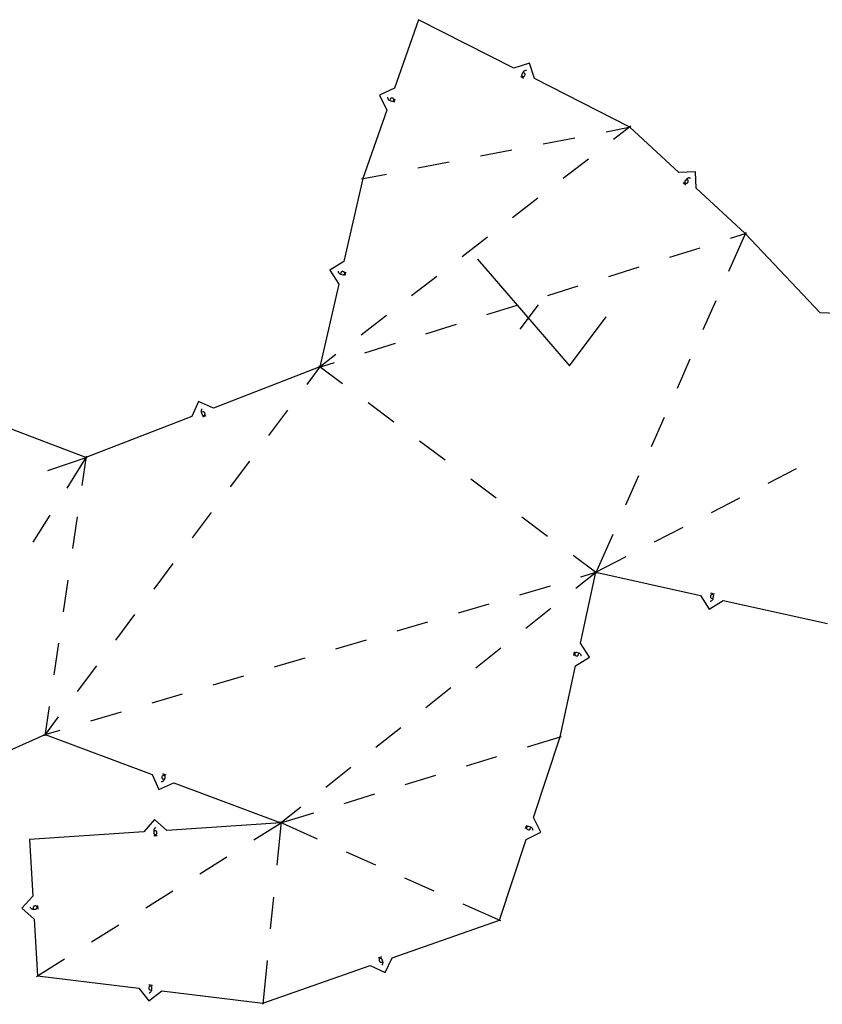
# Model space of a CAD drawing. Extents: x 0 to 600, y 0 to 900.
# Tile 8 of 22: x 251 to 361, y 329 to 463. Entities that reach past the tile are written whole.
import ezdxf

# ---------------------------------------------------------------- set-up
doc = ezdxf.new("R2010")
doc.units = 0

msp = doc.modelspace()

# ---------------------------------------------------------------- linework, layer by layer
at = {"layer": 'annotation', "color": 1}
for p, q in [((319.44655, 455.665181), (319.871036, 455.449251)), ((319.598479, 455.876179), (319.597488, 455.839674)), ((319.597488, 455.839674), (319.602708, 455.803859)), ((319.605945, 455.912567), (319.598479, 455.876179)), ((319.602708, 455.803859), (319.613872, 455.769542)), ((319.620153, 455.948029), (319.605945, 455.912567)), ((319.613872, 455.769542), (319.630716, 455.737529)), ((319.763691, 456.230203), (319.620153, 455.948029)), ((319.620153, 455.948029), (319.620153, 455.948029)), ((319.630716, 455.737529), (319.652974, 455.708628)), ((319.652974, 455.708628), (319.68038, 455.683646)), ((319.68038, 455.683646), (319.712669, 455.663392)), ((319.712669, 455.663392), (319.712669, 455.663392)), ((319.712669, 455.663392), (319.748123, 455.649186)), ((319.748123, 455.649186), (319.78449, 455.641727)), ((319.797056, 456.285463), (319.763691, 456.230203)), ((319.952215, 456.134303), (319.763691, 456.230203)), ((319.78449, 455.641727), (319.820966, 455.640751)), ((319.837286, 456.3344), (319.797056, 456.285463)), ((319.820966, 455.640751), (319.85675, 455.645993)), ((319.883525, 456.376588), (319.837286, 456.3344)), ((319.85675, 455.645993), (319.891039, 455.657189)), ((319.934918, 456.411603), (319.883525, 456.376588)), ((319.891039, 455.657189), (319.923032, 455.674075)), ((319.923032, 455.674075), (319.951924, 455.696386)), ((319.990606, 456.43902), (319.934918, 456.411603)), ((319.951924, 455.696386), (319.976915, 455.723859)), ((319.984583, 456.11403), (319.952215, 456.134303)), ((319.976915, 455.723859), (319.997201, 455.756229)), ((320.012048, 456.089073), (319.984583, 456.11403)), ((320.049734, 456.458414), (319.990606, 456.43902)), ((319.997201, 455.756229), (320.044975, 455.850145)), ((320.034349, 456.06023), (320.012048, 456.089073)), ((320.051223, 456.028297), (320.034349, 456.06023)), ((320.044975, 455.850145), (320.059183, 455.885587)), ((320.044975, 455.850145), (320.044975, 455.850145)), ((320.111445, 456.46936), (320.049734, 456.458414)), ((320.062406, 455.99407), (320.051223, 456.028297)), ((320.059183, 455.885587), (320.066649, 455.921919)), ((320.067636, 455.958345), (320.062406, 455.99407)), ((320.066649, 455.921919), (320.067636, 455.958345)), ((320.174883, 456.471434), (320.111445, 456.46936)), ((320.239191, 456.46421), (320.174883, 456.471434)), ((320.239191, 456.46421), (320.239191, 456.46421)), ((301.270808, 452.822779), (301.270808, 452.822779)), ((301.270808, 452.822779), (301.272265, 452.758083)), ((301.272265, 452.758083), (301.282818, 452.695495)), ((301.282818, 452.695495), (301.301933, 452.635806)), ((301.301933, 452.635806), (301.329073, 452.579809)), ((301.65194, 452.617376), (301.636185, 452.582585)), ((301.672992, 452.647938), (301.65194, 452.617376)), ((301.698588, 452.673902), (301.672992, 452.647938)), ((301.727973, 452.694901), (301.698588, 452.673902)), ((301.760393, 452.710568), (301.727973, 452.694901)), ((301.795095, 452.720537), (301.760393, 452.710568)), ((301.831326, 452.724439), (301.795095, 452.720537)), ((301.868331, 452.721907), (301.831326, 452.724439)), ((301.905356, 452.712575), (301.868331, 452.721907)), ((302.004825, 452.677813), (301.905356, 452.712575)), ((301.905356, 452.712575), (301.905356, 452.712575)), ((302.039621, 452.662045), (302.004825, 452.677813)), ((302.070194, 452.64096), (302.039621, 452.662045)), ((302.096175, 452.615317), (302.070194, 452.64096)), ((302.117194, 452.585875), (302.096175, 452.615317)), ((302.168818, 452.144321), (302.325938, 452.593907)), ((301.329073, 452.579809), (301.363702, 452.528296)), ((301.363702, 452.528296), (301.405286, 452.482058)), ((301.405286, 452.482058), (301.453288, 452.441886)), ((301.453288, 452.441886), (301.507173, 452.408574)), ((301.507173, 452.408574), (301.566405, 452.382913)), ((301.636185, 452.582585), (301.566405, 452.382913)), ((301.566405, 452.382913), (301.865264, 452.278469)), ((301.865264, 452.278469), (301.865264, 452.278469)), ((301.865264, 452.278469), (301.90231, 452.26914)), ((301.90231, 452.26914), (301.939369, 452.266615)), ((301.939369, 452.266615), (301.975678, 452.270524)), ((301.975678, 452.270524), (302.010471, 452.280494)), ((302.010471, 452.280494), (302.042984, 452.296155)), ((302.042984, 452.296155), (302.072452, 452.317136)), ((302.072452, 452.317136), (302.098111, 452.343065)), ((302.098111, 452.343065), (302.119196, 452.37357)), ((302.132883, 452.553395), (302.117194, 452.585875)), ((302.119196, 452.37357), (302.134942, 452.408281)), ((302.142871, 452.518635), (302.132883, 452.553395)), ((302.134942, 452.408281), (302.14427, 452.445319)), ((302.134942, 452.408281), (302.134942, 452.408281)), ((302.14679, 452.482357), (302.142871, 452.518635)), ((302.14427, 452.445319), (302.14679, 452.482357)), ((341.694195, 441.180918), (342.044344, 440.858102)), ((341.886747, 441.308016), (341.882073, 441.272125)), ((341.882073, 441.272125), (341.883526, 441.236067)), ((341.883526, 441.236067), (341.891072, 441.200688)), ((341.897586, 441.342888), (341.886747, 441.308016)), ((341.891072, 441.200688), (341.904671, 441.16684)), ((341.914627, 441.375894), (341.897586, 441.342888)), ((341.904671, 441.16684), (341.924288, 441.13537)), ((341.937908, 441.406184), (341.914627, 441.375894)), ((341.924288, 441.13537), (341.949885, 441.107128)), ((342.152497, 441.638943), (341.937908, 441.406184)), ((341.937908, 441.406184), (341.937908, 441.406184)), ((341.949885, 441.107128), (341.949885, 441.107128)), ((341.949885, 441.107128), (341.980168, 441.083852)), ((341.980168, 441.083852), (342.013155, 441.066824)), ((342.013155, 441.066824), (342.048005, 441.056006)), ((342.048005, 441.056006), (342.083871, 441.051362)), ((342.083871, 441.051362), (342.119911, 441.052854)), ((342.119911, 441.052854), (342.15528, 441.060445)), ((342.19958, 441.683103), (342.152497, 441.638943)), ((342.308006, 441.495573), (342.152497, 441.638943)), ((342.15528, 441.060445), (342.189136, 441.074098)), ((342.189136, 441.074098), (342.220632, 441.093777)), ((342.251559, 441.719316), (342.19958, 441.683103)), ((342.220632, 441.093777), (342.248927, 441.119444)), ((342.248927, 441.119444), (342.320349, 441.196913)), ((342.307496, 441.747406), (342.251559, 441.719316)), ((342.36645, 441.767195), (342.307496, 441.747406)), ((342.333674, 441.467292), (342.308006, 441.495573)), ((342.320349, 441.196913), (342.343624, 441.227182)), ((342.320349, 441.196913), (342.320349, 441.196913)), ((342.353355, 441.43583), (342.333674, 441.467292)), ((342.343624, 441.227182), (342.360649, 441.260135)), ((342.367012, 441.402026), (342.353355, 441.43583)), ((342.360649, 441.260135), (342.371464, 441.294933)), ((342.427482, 441.778507), (342.36645, 441.767195)), ((342.374608, 441.366716), (342.367012, 441.402026)), ((342.371464, 441.294933), (342.376104, 441.33074)), ((342.376104, 441.33074), (342.374608, 441.366716)), ((342.489652, 441.781164), (342.427482, 441.778507)), ((342.552022, 441.77499), (342.489652, 441.781164)), ((342.613651, 441.759807), (342.552022, 441.77499)), ((342.6736, 441.735438), (342.613651, 441.759807)), ((342.6736, 441.735438), (342.6736, 441.735438)), ((313.546853, 430.684139), (326.124644, 416.064493)), ((294.503119, 429.018997), (294.503119, 429.018997)), ((294.503119, 429.018997), (294.511777, 428.954866)), ((294.511777, 428.954866), (294.52924, 428.893844)), ((294.52924, 428.893844), (294.554888, 428.836658)), ((294.554888, 428.836658), (294.5881, 428.784035)), ((294.5881, 428.784035), (294.628256, 428.736702)), ((294.628256, 428.736702), (294.674734, 428.695386)), ((294.674734, 428.695386), (294.726914, 428.660815)), ((294.726914, 428.660815), (294.784176, 428.633717)), ((294.784176, 428.633717), (294.845899, 428.614817)), ((294.89299, 428.821022), (294.845899, 428.614817)), ((294.845899, 428.614817), (295.154537, 428.544332)), ((294.904769, 428.857353), (294.89299, 428.821022)), ((294.922284, 428.89007), (294.904769, 428.857353)), ((294.944826, 428.918725), (294.922284, 428.89007)), ((294.971687, 428.942868), (294.944826, 428.918725)), ((295.00216, 428.962051), (294.971687, 428.942868)), ((295.035535, 428.975825), (295.00216, 428.962051)), ((295.071105, 428.983741), (295.035535, 428.975825)), ((295.108161, 428.98535), (295.071105, 428.983741)), ((295.145996, 428.980202), (295.108161, 428.98535)), ((295.24872, 428.956743), (295.145996, 428.980202)), ((295.145996, 428.980202), (295.145996, 428.980202)), ((295.154537, 428.544332), (295.154537, 428.544332)), ((295.154537, 428.544332), (295.192391, 428.53919)), ((295.192391, 428.53919), (295.229501, 428.540812)), ((295.229501, 428.540812), (295.265148, 428.548743)), ((295.285056, 428.944952), (295.24872, 428.956743)), ((295.265148, 428.548743), (295.298613, 428.562529)), ((295.317789, 428.927406), (295.285056, 428.944952)), ((295.298613, 428.562529), (295.329178, 428.581716)), ((295.346466, 428.904818), (295.317789, 428.927406)), ((295.329178, 428.581716), (295.356124, 428.605851)), ((295.370635, 428.877902), (295.346466, 428.904818)), ((295.356124, 428.605851), (295.378733, 428.634478)), ((295.389846, 428.847373), (295.370635, 428.877902)), ((295.378733, 428.634478), (295.396287, 428.667143)), ((295.403646, 428.813943), (295.389846, 428.847373)), ((295.396287, 428.667143), (295.408066, 428.703393)), ((295.411584, 428.778327), (295.403646, 428.813943)), ((295.408066, 428.703393), (295.413208, 428.741239)), ((295.408066, 428.703393), (295.408066, 428.703393)), ((295.413208, 428.741239), (295.411584, 428.778327)), ((295.471151, 428.444853), (295.577183, 428.90915)), ((319.408173, 421.08169), (321.912885, 424.434723)), ((326.124644, 416.064493), (331.134775, 422.771507)), ((275.776322, 409.956096), (275.768086, 409.894457)), ((275.768086, 409.894457), (275.76863, 409.831866)), ((275.76863, 409.831866), (275.778211, 409.769245)), ((275.793084, 410.015862), (275.776322, 409.956096)), ((275.778211, 409.769245), (275.797082, 409.707513)), ((275.818115, 410.072833), (275.793084, 410.015862)), ((275.994336, 409.783863), (275.797082, 409.707513)), ((275.797082, 409.707513), (275.911359, 409.412274)), ((275.85116, 410.126087), (275.818115, 410.072833)), ((275.891964, 410.174705), (275.85116, 410.126087)), ((275.940272, 410.217765), (275.891964, 410.174705)), ((275.940272, 410.217765), (275.940272, 410.217765)), ((276.031038, 409.794428), (275.994336, 409.783863)), ((276.067954, 409.798219), (276.031038, 409.794428)), ((276.104317, 409.795569), (276.067954, 409.798219)), ((276.139357, 409.786815), (276.104317, 409.795569)), ((276.172306, 409.772293), (276.139357, 409.786815)), ((276.202397, 409.752339), (276.172306, 409.772293)), ((276.22886, 409.727288), (276.202397, 409.752339)), ((276.250927, 409.697475), (276.22886, 409.727288)), ((276.267831, 409.663237), (276.250927, 409.697475)), ((276.305866, 409.564973), (276.267831, 409.663237)), ((276.267831, 409.663237), (276.267831, 409.663237)), ((276.316425, 409.528259), (276.305866, 409.564973)), ((276.320197, 409.491313), (276.316425, 409.528259)), ((276.317522, 409.454906), (276.320197, 409.491313)), ((275.911359, 409.412274), (275.911359, 409.412274)), ((275.911359, 409.412274), (275.928278, 409.378022)), ((275.928278, 409.378022), (275.950386, 409.348173)), ((275.950386, 409.348173), (275.976905, 409.323066)), ((275.976905, 409.323066), (276.007056, 409.303044)), ((276.006066, 409.0942), (276.450207, 409.26611)), ((276.007056, 409.303044), (276.040061, 409.288448)), ((276.040061, 409.288448), (276.07514, 409.279619)), ((276.07514, 409.279619), (276.111517, 409.276898)), ((276.111517, 409.276898), (276.148413, 409.280627)), ((276.148413, 409.280627), (276.185048, 409.291147)), ((276.185048, 409.291147), (276.219292, 409.308062)), ((276.185048, 409.291147), (276.185048, 409.291147)), ((276.219292, 409.308062), (276.249122, 409.33016)), ((276.249122, 409.33016), (276.274199, 409.356667)), ((276.274199, 409.356667), (276.294184, 409.386809)), ((276.294184, 409.386809), (276.308738, 409.419814)), ((276.308738, 409.419814), (276.317522, 409.454906)), ((345.375424, 383.895159), (345.439492, 383.904269)), ((345.375424, 383.895159), (345.375424, 383.895159)), ((345.409687, 384.538293), (345.404806, 384.500423)), ((345.404806, 384.500423), (345.406676, 384.463379)), ((345.406676, 384.463379), (345.414842, 384.427866)), ((345.432422, 384.64118), (345.409687, 384.538293)), ((345.409687, 384.538293), (345.409687, 384.538293)), ((345.414842, 384.427866), (345.428851, 384.394589)), ((345.428851, 384.394589), (345.448248, 384.364253)), ((345.443956, 384.677599), (345.432422, 384.64118)), ((345.439492, 383.904269), (345.500389, 383.922162)), ((345.461272, 384.710454), (345.443956, 384.677599)), ((345.448248, 384.364253), (345.47258, 384.337562)), ((345.483657, 384.73929), (345.461272, 384.710454)), ((345.47258, 384.337562), (345.501393, 384.315222)), ((345.942731, 384.867213), (345.477699, 384.969971)), ((345.510401, 384.763648), (345.483657, 384.73929)), ((345.500389, 383.922162), (345.557393, 383.948212)), ((345.501393, 384.315222), (345.534233, 384.297939)), ((345.540795, 384.783074), (345.510401, 384.763648)), ((345.534233, 384.297939), (345.570646, 384.286416)), ((345.574126, 384.797109), (345.540795, 384.783074)), ((345.557393, 383.948212), (345.609781, 383.981794)), ((345.570646, 384.286416), (345.777178, 384.240779)), ((345.609685, 384.805298), (345.574126, 384.797109)), ((345.646761, 384.807183), (345.609685, 384.805298)), ((345.609781, 383.981794), (345.65683, 384.022282)), ((345.684642, 384.802308), (345.646761, 384.807183)), ((345.65683, 384.022282), (345.697817, 384.06905)), ((345.720974, 384.790784), (345.684642, 384.802308)), ((345.684642, 384.802308), (345.684642, 384.802308)), ((345.697817, 384.06905), (345.732019, 384.121473)), ((345.753763, 384.773461), (345.720974, 384.790784)), ((345.732019, 384.121473), (345.758714, 384.178924)), ((345.782548, 384.751055), (345.753763, 384.773461)), ((345.758714, 384.178924), (345.777178, 384.240779)), ((345.777178, 384.240779), (345.845486, 384.549906)), ((345.806872, 384.724279), (345.782548, 384.751055)), ((345.826274, 384.69385), (345.806872, 384.724279)), ((345.840296, 384.660483), (345.826274, 384.69385)), ((345.848478, 384.624894), (345.840296, 384.660483)), ((345.845486, 384.549906), (345.850361, 384.587796)), ((345.845486, 384.549906), (345.845486, 384.549906)), ((345.850361, 384.587796), (345.848478, 384.624894)), ((326.78475, 376.940015), (326.683768, 376.474594)), ((326.85064, 376.682176), (326.845909, 376.644276)), ((326.845909, 376.644276), (326.847936, 376.607207)), ((326.847936, 376.607207), (326.85626, 376.57168)), ((326.862025, 376.718551), (326.85064, 376.682176)), ((326.85064, 376.682176), (326.85064, 376.682176)), ((326.85626, 376.57168), (326.870423, 376.538403)), ((326.879222, 376.751406), (326.862025, 376.718551)), ((326.870423, 376.538403), (326.889964, 376.508084)), ((326.901519, 376.780277), (326.879222, 376.751406)), ((326.889964, 376.508084), (326.914425, 376.481432)), ((326.928201, 376.804702), (326.901519, 376.780277)), ((326.914425, 376.481432), (326.943346, 376.459157)), ((326.958556, 376.82422), (326.928201, 376.804702)), ((326.943346, 376.459157), (326.976267, 376.441968)), ((326.991869, 376.838369), (326.958556, 376.82422)), ((326.976267, 376.441968), (327.01273, 376.430572)), ((327.027428, 376.846687), (326.991869, 376.838369)), ((327.01273, 376.430572), (327.115702, 376.40823)), ((327.064518, 376.848712), (327.027428, 376.846687)), ((327.102426, 376.843981), (327.064518, 376.848712)), ((327.411812, 376.776855), (327.102426, 376.843981)), ((327.102426, 376.843981), (327.102426, 376.843981)), ((327.115702, 376.40823), (327.115702, 376.40823)), ((327.115702, 376.40823), (327.153591, 376.403494)), ((327.153591, 376.403494), (327.190627, 376.405505)), ((327.190627, 376.405505), (327.226109, 376.413807)), ((327.226109, 376.413807), (327.259333, 376.427943)), ((327.259333, 376.427943), (327.289595, 376.447456)), ((327.289595, 376.447456), (327.316192, 376.47189)), ((327.316192, 376.47189), (327.338422, 376.500788)), ((327.338422, 376.500788), (327.35558, 376.533693)), ((327.35558, 376.533693), (327.366963, 376.57015)), ((327.366963, 376.57015), (327.411812, 376.776855)), ((327.473736, 376.758626), (327.411812, 376.776855)), ((327.531289, 376.732151), (327.473736, 376.758626)), ((327.583842, 376.698149), (327.531289, 376.732151)), ((327.630766, 376.657341), (327.583842, 376.698149)), ((327.671433, 376.610448), (327.630766, 376.657341)), ((327.705215, 376.558188), (327.671433, 376.610448)), ((327.731483, 376.501284), (327.705215, 376.558188)), ((327.749608, 376.440455), (327.731483, 376.501284)), ((327.758963, 376.376423), (327.749608, 376.440455)), ((327.758963, 376.376423), (327.758963, 376.376423)), ((270.420575, 359.796144), (270.417199, 359.759207)), ((270.417199, 359.759207), (270.420273, 359.722897)), ((270.420273, 359.722897), (270.429446, 359.687976)), ((270.43075, 359.832946), (270.420575, 359.796144)), ((270.429446, 359.687976), (270.444369, 359.655206)), ((270.467774, 359.931596), (270.43075, 359.832946)), ((270.43075, 359.832946), (270.43075, 359.832946)), ((270.444369, 359.655206), (270.464692, 359.625349)), ((270.484332, 359.966023), (270.467774, 359.931596)), ((270.50611, 359.996107), (270.484332, 359.966023)), ((270.532339, 360.021495), (270.50611, 359.996107)), ((270.562253, 360.041837), (270.532339, 360.021495)), ((271.004871, 360.083366), (270.558989, 360.250709)), ((270.595083, 360.05678), (270.562253, 360.041837)), ((270.630062, 360.065972), (270.595083, 360.05678)), ((270.66642, 360.069061), (270.630062, 360.065972)), ((270.703391, 360.065697), (270.66642, 360.069061)), ((270.740206, 360.055525), (270.703391, 360.065697)), ((270.774548, 360.038991), (270.740206, 360.055525)), ((270.740206, 360.055525), (270.740206, 360.055525)), ((270.752587, 359.486557), (270.863827, 359.782954)), ((270.804565, 360.017215), (270.774548, 360.038991)), ((270.829901, 359.99097), (270.804565, 360.017215)), ((270.850203, 359.961031), (270.829901, 359.99097)), ((270.865118, 359.928169), (270.850203, 359.961031)), ((270.863827, 359.782954), (270.874, 359.819777)), ((270.863827, 359.782954), (270.863827, 359.782954)), ((270.874291, 359.893157), (270.865118, 359.928169)), ((270.874, 359.819777), (270.87737, 359.856769)), ((270.87737, 359.856769), (270.874291, 359.893157)), ((270.306086, 359.201081), (270.306086, 359.201081)), ((270.306086, 359.201081), (270.370799, 359.20106)), ((270.370799, 359.20106), (270.433612, 359.210181)), ((270.433612, 359.210181), (270.493721, 359.227928)), ((270.464692, 359.625349), (270.490065, 359.599168)), ((270.490065, 359.599168), (270.520138, 359.577424)), ((270.493721, 359.227928), (270.550323, 359.253782)), ((270.520138, 359.577424), (270.55456, 359.560878)), ((270.550323, 359.253782), (270.602614, 359.287227)), ((270.55456, 359.560878), (270.752587, 359.486557)), ((270.602614, 359.287227), (270.649789, 359.327744)), ((270.649789, 359.327744), (270.691046, 359.374817)), ((270.691046, 359.374817), (270.72558, 359.427927)), ((270.72558, 359.427927), (270.752587, 359.486557)), ((320.240588, 353.189392), (320.091301, 352.737145)), ((320.279043, 352.926061), (320.27036, 352.888867)), ((320.294185, 352.96104), (320.279043, 352.926061)), ((320.279043, 352.926061), (320.279043, 352.926061)), ((320.314736, 352.991907), (320.294185, 352.96104)), ((320.339941, 353.018278), (320.314736, 352.991907)), ((320.36904, 353.039767), (320.339941, 353.018278)), ((320.401276, 353.05599), (320.36904, 353.039767)), ((320.435891, 353.066564), (320.401276, 353.05599)), ((320.472126, 353.071102), (320.435891, 353.066564)), ((320.509224, 353.069222), (320.472126, 353.071102)), ((320.546426, 353.060537), (320.509224, 353.069222)), ((320.847054, 352.9613), (320.546426, 353.060537)), ((320.546426, 353.060537), (320.546426, 353.060537)), ((320.780752, 352.760446), (320.847054, 352.9613)), ((320.906723, 352.936671), (320.847054, 352.9613)), ((320.961178, 352.9043), (320.906723, 352.936671)), ((269.297894, 352.532258), (269.297447, 352.467708)), ((269.508505, 352.481595), (269.297447, 352.467708)), ((269.297447, 352.467708), (269.318233, 352.151807)), ((269.307473, 352.59488), (269.297894, 352.532258)), ((269.325665, 352.654771), (269.307473, 352.59488)), ((269.313519, 351.819966), (269.788742, 351.851235)), ((269.318233, 352.151807), (269.318233, 352.151807)), ((269.318233, 352.151807), (269.324139, 352.114064)), ((269.324139, 352.114064), (269.336313, 352.07897)), ((269.351952, 352.711129), (269.325665, 352.654771)), ((269.336313, 352.07897), (269.354113, 352.047084)), ((269.385815, 352.76315), (269.351952, 352.711129)), ((269.354113, 352.047084), (269.376899, 352.018963)), ((269.376899, 352.018963), (269.404031, 351.995168)), ((269.426733, 352.810032), (269.385815, 352.76315)), ((269.404031, 351.995168), (269.434867, 351.976255)), ((269.474188, 352.850972), (269.426733, 352.810032)), ((269.434867, 351.976255), (269.468767, 351.962784)), ((269.468767, 351.962784), (269.505089, 351.955312)), ((269.527661, 352.885168), (269.474188, 352.850972)), ((269.505089, 351.955312), (269.543194, 351.954398)), ((269.546687, 352.480706), (269.508505, 352.481595)), ((269.586632, 352.911816), (269.527661, 352.885168)), ((269.543194, 351.954398), (269.580929, 351.960302)), ((269.543194, 351.954398), (269.543194, 351.954398)), ((269.583048, 352.473286), (269.546687, 352.480706)), ((269.580929, 351.960302), (269.616001, 351.972471)), ((269.616956, 352.459887), (269.583048, 352.473286)), ((269.586632, 352.911816), (269.586632, 352.911816)), ((269.616001, 351.972471), (269.647856, 351.990269)), ((269.647776, 352.441058), (269.616956, 352.459887)), ((269.674878, 352.41735), (269.647776, 352.441058)), ((269.647856, 351.990269), (269.675938, 352.013059)), ((269.697626, 352.389312), (269.674878, 352.41735)), ((269.675938, 352.013059), (269.699693, 352.040203)), ((269.71539, 352.357495), (269.697626, 352.389312)), ((269.699693, 352.040203), (269.718567, 352.071064)), ((269.727536, 352.322449), (269.71539, 352.357495)), ((269.718567, 352.071064), (269.732004, 352.105006)), ((269.73343, 352.284723), (269.727536, 352.322449)), ((269.732004, 352.105006), (269.739449, 352.141391)), ((269.740349, 352.179582), (269.73343, 352.284723)), ((269.73343, 352.284723), (269.73343, 352.284723)), ((269.739449, 352.141391), (269.740349, 352.179582)), ((320.27036, 352.888867), (320.268484, 352.851791)), ((320.268484, 352.851791), (320.273032, 352.815586)), ((320.273032, 352.815586), (320.283623, 352.781005)), ((320.283623, 352.781005), (320.299873, 352.748802)), ((320.299873, 352.748802), (320.321401, 352.71973)), ((320.321401, 352.71973), (320.347823, 352.694542)), ((320.347823, 352.694542), (320.378758, 352.673991)), ((320.378758, 352.673991), (320.413822, 352.65883)), ((320.413822, 352.65883), (320.51388, 352.625801)), ((320.51388, 352.625801), (320.51388, 352.625801)), ((320.51388, 352.625801), (320.551062, 352.617113)), ((320.551062, 352.617113), (320.588105, 352.615224)), ((320.588105, 352.615224), (320.624262, 352.619755)), ((320.624262, 352.619755), (320.658786, 352.630325)), ((320.658786, 352.630325), (320.69093, 352.646553)), ((320.69093, 352.646553), (320.719945, 352.668059)), ((320.719945, 352.668059), (320.745086, 352.694464)), ((320.745086, 352.694464), (320.765604, 352.725386)), ((320.765604, 352.725386), (320.780752, 352.760446)), ((321.009871, 352.864969), (320.961178, 352.9043)), ((321.052251, 352.81946), (321.009871, 352.864969)), ((321.08777, 352.768556), (321.052251, 352.81946)), ((321.115879, 352.713038), (321.08777, 352.768556)), ((321.136027, 352.653691), (321.115879, 352.713038)), ((321.147666, 352.591295), (321.136027, 352.653691)), ((321.150246, 352.526634), (321.147666, 352.591295)), ((321.150246, 352.526634), (321.150246, 352.526634)), ((252.916089, 342.148778), (252.887877, 342.126246)), ((252.948042, 342.166296), (252.916089, 342.148778)), ((252.983181, 342.178171), (252.948042, 342.166296)), ((253.020951, 342.183775), (252.983181, 342.178171)), ((253.126142, 342.189883), (253.020951, 342.183775)), ((253.020951, 342.183775), (253.020951, 342.183775)), ((253.164325, 342.18869), (253.126142, 342.189883)), ((253.200652, 342.180964), (253.164325, 342.18869)), ((253.234489, 342.167266), (253.200652, 342.180964)), ((253.265204, 342.148156), (253.234489, 342.167266)), ((253.292164, 342.124192), (253.265204, 342.148156)), ((253.48246, 341.760297), (253.454852, 342.235746)), ((252.392746, 342.041811), (252.392746, 342.041811)), ((252.392746, 342.041811), (252.418939, 341.982636)), ((252.418939, 341.982636), (252.452722, 341.928902)), ((252.452722, 341.928902), (252.493295, 341.881133)), ((252.493295, 341.881133), (252.539861, 341.839855)), ((252.539861, 341.839855), (252.59162, 341.805593)), ((252.59162, 341.805593), (252.647773, 341.778873)), ((252.647773, 341.778873), (252.707522, 341.760219)), ((252.707522, 341.760219), (252.770069, 341.750158)), ((252.770069, 341.750158), (252.834613, 341.749215)), ((252.823536, 341.998547), (252.822352, 341.960373)), ((252.822352, 341.960373), (252.834613, 341.749215)), ((252.831235, 342.03485), (252.823536, 341.998547)), ((252.844895, 342.068653), (252.831235, 342.03485)), ((252.834613, 341.749215), (253.150665, 341.767567)), ((252.863961, 342.099328), (252.844895, 342.068653)), ((252.887877, 342.126246), (252.863961, 342.099328)), ((253.150665, 341.767567), (253.188453, 341.773182)), ((253.150665, 341.767567), (253.150665, 341.767567)), ((253.188453, 341.773182), (253.223639, 341.785084)), ((253.223639, 341.785084), (253.255662, 341.802639)), ((253.255662, 341.802639), (253.283957, 341.825208)), ((253.283957, 341.825208), (253.307961, 341.852155)), ((253.314737, 342.095935), (253.292164, 342.124192)), ((253.307961, 341.852155), (253.32711, 341.882845)), ((253.332289, 342.063945), (253.314737, 342.095935)), ((253.32711, 341.882845), (253.340843, 341.91664)), ((253.344188, 342.02878), (253.332289, 342.063945)), ((253.340843, 341.91664), (253.348594, 341.952904)), ((253.349801, 341.991), (253.344188, 342.02878)), ((253.348594, 341.952904), (253.349801, 341.991)), ((253.349801, 341.991), (253.349801, 341.991)), ((300.433204, 335.207902), (299.983637, 335.050729)), ((300.110025, 334.857661), (300.106151, 334.821362)), ((300.106151, 334.821362), (300.108703, 334.784311)), ((300.108703, 334.784311), (300.118046, 334.74727)), ((300.119961, 334.892444), (300.110025, 334.857661)), ((300.118046, 334.74727), (300.15282, 334.647804)), ((300.135595, 334.924951), (300.119961, 334.892444)), ((300.156563, 334.954418), (300.135595, 334.924951)), ((300.15282, 334.647804), (300.15282, 334.647804)), ((300.15282, 334.647804), (300.168586, 334.613028)), ((300.1825, 334.980084), (300.156563, 334.954418)), ((300.168586, 334.613028), (300.189658, 334.582504)), ((300.213043, 335.001187), (300.1825, 334.980084)), ((300.189658, 334.582504), (300.215281, 334.556594)), ((300.247826, 335.016963), (300.213043, 335.001187)), ((300.215281, 334.556594), (300.244697, 334.535658)), ((300.244697, 334.535658), (300.27715, 334.520058)), ((300.284789, 335.02627), (300.247826, 335.016963)), ((300.247826, 335.016963), (300.247826, 335.016963)), ((300.27715, 334.520058), (300.311883, 334.510153)), ((300.321787, 335.02878), (300.284789, 335.02627)), ((300.311883, 334.510153), (300.348138, 334.506306)), ((300.358054, 335.024861), (300.321787, 335.02878)), ((300.348138, 334.506306), (300.385159, 334.508877)), ((300.392824, 335.01488), (300.358054, 335.024861)), ((300.385159, 334.508877), (300.422189, 334.518227)), ((300.425329, 334.999204), (300.392824, 335.01488)), ((300.422189, 334.518227), (300.621853, 334.588032)), ((300.454804, 334.978199), (300.425329, 334.999204)), ((300.48048, 334.952231), (300.454804, 334.978199)), ((300.461918, 334.082779), (300.511619, 334.124222)), ((300.461918, 334.082779), (300.461918, 334.082779)), ((300.501592, 334.921669), (300.48048, 334.952231)), ((300.517373, 334.886878), (300.501592, 334.921669)), ((300.511619, 334.124222), (300.554004, 334.171468)), ((300.621853, 334.588032), (300.517373, 334.886878)), ((300.517373, 334.886878), (300.517373, 334.886878)), ((300.554004, 334.171468), (300.588787, 334.223604)), ((300.588787, 334.223604), (300.615683, 334.279719)), ((300.615683, 334.279719), (300.634406, 334.338899)), ((300.638679, 334.525712), (300.621853, 334.588032)), ((300.634406, 334.338899), (300.64467, 334.400233)), ((300.64619, 334.462808), (300.638679, 334.525712)), ((300.64467, 334.400233), (300.64619, 334.462808)), ((269.126859, 331.331185), (268.654041, 331.388254)), ((268.62831, 330.95201), (268.627134, 330.913845)), ((268.627134, 330.913845), (268.632595, 330.877158)), ((268.640937, 331.056619), (268.62831, 330.95201)), ((268.62831, 330.95201), (268.62831, 330.95201)), ((268.632595, 330.877158), (268.644175, 330.842607)), ((268.648877, 331.093987), (268.640937, 331.056619)), ((268.644175, 330.842607), (268.661352, 330.810849)), ((268.662917, 331.128369), (268.648877, 331.093987)), ((268.656723, 330.30859), (268.719602, 330.323885)), ((268.656723, 330.30859), (268.656723, 330.30859)), ((268.661352, 330.810849), (268.683606, 330.782541)), ((268.682393, 331.159244), (268.662917, 331.128369)), ((268.706643, 331.186087), (268.682393, 331.159244)), ((268.683606, 330.782541), (268.710417, 330.758342)), ((268.735005, 331.208375), (268.706643, 331.186087)), ((268.710417, 330.758342), (268.741266, 330.738909)), ((268.719602, 330.323885), (268.778472, 330.347612)), ((268.766814, 331.225584), (268.735005, 331.208375)), ((268.741266, 330.738909), (268.77563, 330.724899)), ((268.801408, 331.23719), (268.766814, 331.225584)), ((268.77563, 330.724899), (268.81299, 330.71697)), ((268.778472, 330.347612), (268.832674, 330.37908)), ((268.838125, 331.24267), (268.801408, 331.23719)), ((268.81299, 330.71697), (269.02298, 330.691625)), ((268.832674, 330.37908), (268.881549, 330.417595)), ((268.876301, 331.2415), (268.838125, 331.24267)), ((268.913581, 331.233563), (268.876301, 331.2415)), ((268.876301, 331.2415), (268.876301, 331.2415)), ((268.881549, 330.417595), (268.92444, 330.462465)), ((268.947898, 331.219509), (268.913581, 331.233563)), ((268.92444, 330.462465), (268.960687, 330.512995)), ((268.978726, 331.200006), (268.947898, 331.219509)), ((268.960687, 330.512995), (268.989632, 330.568494)), ((269.005537, 331.175722), (268.978726, 331.200006)), ((268.989632, 330.568494), (269.010616, 330.628268)), ((269.027805, 331.147323), (269.005537, 331.175722)), ((269.010616, 330.628268), (269.02298, 330.691625)), ((269.02298, 330.691625), (269.060917, 331.005927)), ((269.045003, 331.115477), (269.027805, 331.147323)), ((269.056606, 331.080851), (269.045003, 331.115477)), ((269.062086, 331.044112), (269.056606, 331.080851)), ((269.060917, 331.005927), (269.062086, 331.044112)), ((269.060917, 331.005927), (269.060917, 331.005927))]:
    msp.add_line(p, q, dxfattribs=at)
at = {"layer": 'boundary', "color": 5}
for p, q in [((305.484208, 463.43554), (302.209127, 454.064133)), ((318.513753, 456.80759), (305.484208, 463.43554)), ((320.648473, 457.502776), (318.513753, 456.80759)), ((321.343659, 455.368056), (320.648473, 457.502776)), ((334.373203, 448.740107), (321.343659, 455.368056)), ((302.209127, 454.064133), (300.186776, 453.089245)), ((300.186776, 453.089245), (301.161664, 451.066894)), ((301.161664, 451.066894), (297.886583, 441.695487)), ((341.105624, 442.533247), (334.373203, 448.740107)), ((343.348839, 442.624361), (341.105624, 442.533247)), ((343.439952, 440.381146), (343.348839, 442.624361)), ((297.886583, 441.695487), (295.297237, 430.357197)), ((350.172374, 434.174287), (343.439952, 440.381146)), ((360.421987, 423.319708), (350.172374, 434.174287)), ((295.297237, 430.357197), (293.396141, 429.162982)), ((293.396141, 429.162982), (294.590356, 427.261887)), ((294.590356, 427.261887), (292.00101, 415.923596)), ((362.66613, 423.255378), (360.421987, 423.319708)), ((292.00101, 415.923596), (277.493718, 410.308365)), ((275.440215, 411.215799), (274.53278, 409.162296)), ((277.493718, 410.308365), (275.440215, 411.215799)), ((260.025488, 403.547065), (247.012878, 408.510163)), ((274.53278, 409.162296), (260.025488, 403.547065)), ((327.65264, 378.132481), (329.757552, 387.833964)), ((329.757552, 387.833964), (344.031661, 384.679828)), ((344.031661, 384.679828), (345.239242, 382.787195)), ((345.239242, 382.787195), (347.131875, 383.994776)), ((347.131875, 383.994776), (361.405984, 380.84064)), ((328.867439, 376.244472), (327.65264, 378.132481)), ((326.97943, 375.029674), (328.867439, 376.244472)), ((324.874519, 365.328191), (326.97943, 375.029674)), ((243.353331, 360.688174), (254.453662, 365.659329)), ((254.453662, 365.659329), (269.086479, 360.167497)), ((321.228876, 354.284151), (324.874519, 365.328191)), ((269.086479, 360.167497), (270.014939, 358.123415)), ((270.014939, 358.123415), (272.059022, 359.051875)), ((272.059022, 359.051875), (286.69184, 353.560043)), ((322.238743, 352.279037), (321.228876, 354.284151)), ((269.407814, 354.013703), (267.92797, 352.325398)), ((271.096119, 352.533859), (269.407814, 354.013703)), ((286.69184, 353.560043), (271.096119, 352.533859)), ((267.92797, 352.325398), (252.332249, 351.299214)), ((320.23363, 351.26917), (322.238743, 352.279037)), ((252.332249, 351.299214), (252.782318, 343.548342)), ((316.587987, 340.225129), (320.23363, 351.26917)), ((252.782318, 343.548342), (251.289514, 341.871485)), ((251.289514, 341.871485), (252.966371, 340.378681)), ((252.966371, 340.378681), (253.41644, 332.627809)), ((301.903444, 335.091267), (316.587987, 340.225129)), ((300.928797, 333.068799), (301.903444, 335.091267)), ((284.221786, 328.909584), (298.90633, 334.043446)), ((298.90633, 334.043446), (300.928797, 333.068799)), ((253.41644, 332.627809), (267.243052, 330.958928)), ((267.243052, 330.958928), (268.628882, 329.192635)), ((268.628882, 329.192635), (270.395174, 330.578465)), ((270.395174, 330.578465), (284.221786, 328.909584))]:
    msp.add_line(p, q, dxfattribs=at)
at = {"layer": 'fold-line', "color": 250}
for p, q in [((331.136094, 448.115105), (334.544702, 448.773219)), ((334.511297, 448.847058), (332.175009, 447.037644)), ((322.561122, 446.4595), (326.848608, 447.287303)), ((313.98615, 444.803896), (318.273636, 445.631698)), ((305.411178, 443.148291), (309.698664, 443.976093)), ((328.722663, 444.363864), (325.270317, 441.690083)), ((297.715083, 441.662375), (301.123691, 442.320489)), ((321.817971, 439.016303), (318.365625, 436.342522)), ((350.242791, 434.33413), (347.886933, 428.986484)), ((348.168448, 433.545575), (350.33903, 434.226574)), ((314.913279, 433.668742), (311.460934, 430.994961)), ((339.8356, 430.931226), (344.002024, 432.2384)), ((331.502752, 428.316877), (335.669176, 429.624052)), ((308.008588, 428.321181), (304.556242, 425.6474)), ((323.169904, 425.702529), (327.336328, 427.009703)), ((314.837056, 423.08818), (319.00348, 424.395354)), ((346.126495, 424.990404), (344.366057, 420.994324)), ((301.103896, 422.97362), (297.65155, 420.299839)), ((306.504208, 420.473831), (310.670632, 421.781006)), ((298.17136, 417.859483), (302.337784, 419.166657)), ((294.199204, 417.626059), (291.862916, 415.816645)), ((291.834353, 415.871309), (294.004935, 416.552308)), ((342.60562, 416.998245), (340.845182, 413.002165)), ((292.105541, 416.063531), (290.213635, 413.530855)), ((295.11374, 413.607827), (291.860872, 416.027855)), ((302.120647, 408.394917), (298.617194, 411.001372)), ((287.600358, 410.032487), (284.987081, 406.534119)), ((339.084744, 409.006085), (337.324306, 405.010006)), ((309.127554, 403.182007), (305.624101, 405.788462)), ((254.804062, 401.774705), (260.190886, 403.603208)), ((260.117986, 403.695229), (257.408875, 399.355752)), ((260.050901, 403.719873), (259.463248, 399.723903)), ((282.373804, 403.035751), (279.760528, 399.537383)), ((357.120505, 402.00802), (353.243157, 399.999547)), ((316.134462, 397.969098), (312.631008, 400.575553)), ((335.563869, 401.013926), (333.803431, 397.017846)), ((349.365809, 397.991074), (345.48846, 395.982601)), ((277.147251, 396.039015), (274.533974, 392.540647)), ((255.096425, 395.651651), (252.783975, 391.947549)), ((258.827913, 395.403701), (258.192578, 391.083499)), ((323.141369, 392.756188), (319.637915, 395.362643)), ((341.611112, 393.974128), (337.733764, 391.965655)), ((332.042993, 393.021766), (329.687135, 387.674121)), ((329.89769, 387.729706), (326.644822, 390.149733)), ((333.856416, 389.957182), (329.602458, 387.753625)), ((271.920697, 389.042279), (269.307421, 385.543911)), ((327.016536, 385.652521), (329.89422, 387.942731)), ((257.557242, 386.763298), (256.921907, 382.443096)), ((327.710687, 387.231226), (329.925106, 387.883303)), ((319.333021, 384.764266), (323.521854, 385.997746)), ((310.955355, 382.297306), (315.144188, 383.530786)), ((320.18314, 380.214151), (323.599838, 382.933336)), ((266.694144, 382.045543), (264.080867, 378.547175)), ((302.577689, 379.830346), (306.766522, 381.063826)), ((294.200023, 377.363386), (298.388856, 378.596866)), ((256.286572, 378.122894), (255.651237, 373.802692)), ((313.349743, 374.775781), (316.766441, 377.494966)), ((285.822358, 374.896426), (290.011191, 376.129906)), ((261.46759, 375.048807), (258.854314, 371.550439)), ((277.444692, 372.429466), (281.633525, 373.662946)), ((306.516347, 369.337411), (309.933045, 372.056596)), ((269.067026, 369.962506), (273.255859, 371.195986)), ((255.015901, 369.482491), (254.428248, 365.486521)), ((256.241037, 368.052071), (254.349131, 365.519394)), ((260.68936, 367.495546), (264.878193, 368.729026)), ((299.68295, 363.899041), (303.099649, 366.618226)), ((254.286108, 365.60999), (256.500527, 366.262066)), ((320.388562, 363.94559), (325.041437, 365.379637)), ((312.042629, 361.37332), (316.215596, 362.659455)), ((292.849554, 358.460671), (296.266252, 361.179856)), ((303.696696, 358.80105), (307.869662, 360.087185)), ((295.350763, 356.228779), (299.523729, 357.514914)), ((286.555172, 353.451276), (289.432856, 355.741486)), ((286.524921, 353.508598), (291.177796, 354.942644)), ((282.990724, 351.231818), (286.839686, 353.653048)), ((286.709254, 353.73384), (286.109873, 347.752179)), ((291.67005, 351.339556), (286.532322, 353.631195)), ((275.59839, 346.581594), (279.294557, 348.906706)), ((299.645941, 347.78198), (295.657996, 349.560768)), ((307.621831, 344.224404), (303.633886, 346.003192)), ((268.206057, 341.93137), (271.902223, 344.256482)), ((285.6745, 343.407269), (285.239126, 339.062358)), ((316.747505, 340.153978), (311.609777, 342.445616)), ((260.813723, 337.281146), (264.50989, 339.606258)), ((253.268594, 332.534805), (257.117556, 334.956034)), ((284.803752, 334.717448), (284.204371, 328.735787))]:
    msp.add_line(p, q, dxfattribs=at)

doc.saveas('drawing.dxf')
